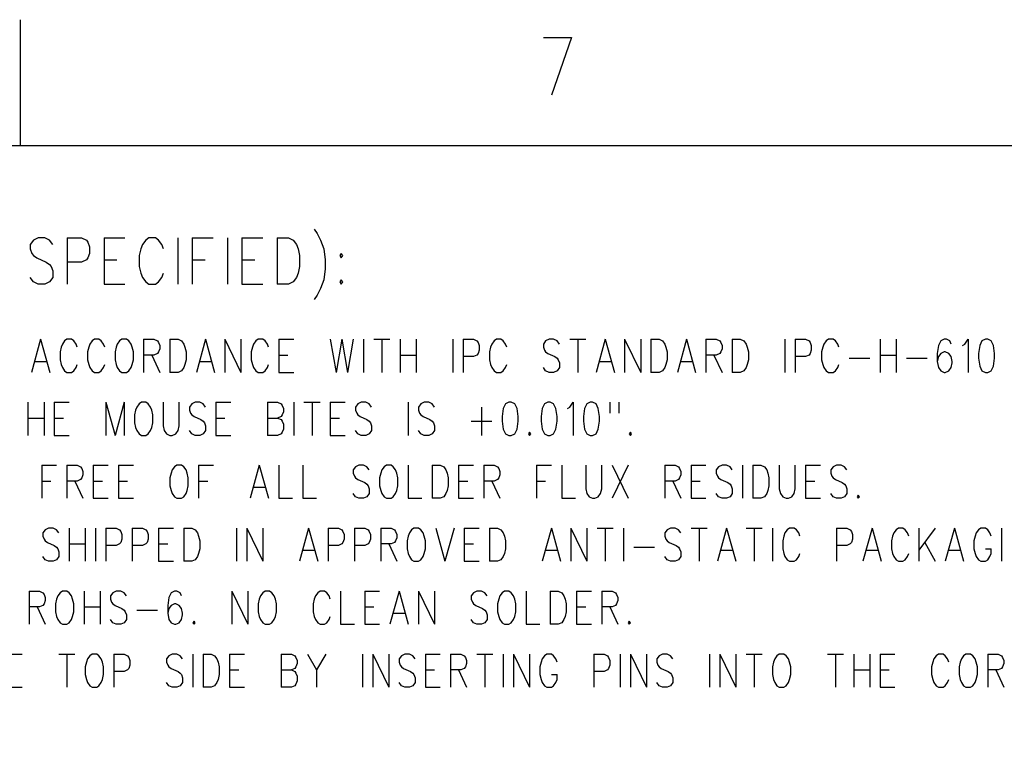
# Model space of a CAD drawing. Extents: x 2 to 38, y 4.3 to 27.6.
# Tile 6 of 25: x 6.5 to 10.6, y 24.5 to 27.6. Entities that reach past the tile are written whole.
import ezdxf

# ---------------------------------------------------------------- set-up
doc = ezdxf.new("R2010")
doc.units = 0
doc.layers.add('assy_t', color=3, linetype='CONTINUOUS')

msp = doc.modelspace()

# ---------------------------------------------------------------- linework, layer by layer
at = {"layer": 'assy_t', "color": 3}
for points in [[(6.50952, 27.07542), (6.50952, 27.60446)], [(8.70503, 27.53006), (8.82286, 27.53006)], [(8.82286, 27.53006), (8.7387, 27.28703)], [(2.54174, 4.85581), (2.54174, 27.07542), (37.45826, 27.07542), (37.45826, 4.85581), (2.54174, 4.85581)], [(7.74209, 26.72493), (7.75555, 26.70641), (7.76902, 26.67864), (7.78249, 26.64161), (7.78922, 26.59532), (7.78922, 26.55828), (7.78249, 26.51199), (7.76902, 26.47496), (7.75555, 26.44718), (7.74209, 26.42867)], [(6.64457, 26.66012), (6.63111, 26.67864), (6.61091, 26.6879), (6.58397, 26.6879), (6.56377, 26.67864), (6.55031, 26.66012), (6.55031, 26.64161), (6.55704, 26.62309), (6.56377, 26.61383), (6.57724, 26.60457), (6.61764, 26.58606), (6.63111, 26.5768), (6.63784, 26.56754), (6.64457, 26.54902), (6.64457, 26.52125), (6.63111, 26.50273), (6.61091, 26.49348), (6.58397, 26.49348), (6.56377, 26.50273), (6.55031, 26.52125)], [(6.70517, 26.6879), (6.70517, 26.49348)], [(6.70517, 26.6879), (6.76577, 26.6879), (6.78597, 26.67864), (6.7927, 26.66938), (6.79944, 26.65086), (6.79944, 26.62309), (6.7927, 26.60457), (6.78597, 26.59532), (6.76577, 26.58606), (6.70517, 26.58606)], [(6.86003, 26.6879), (6.86003, 26.49348)], [(6.86003, 26.6879), (6.94757, 26.6879)], [(7.10916, 26.64161), (7.10243, 26.66012), (7.08896, 26.67864), (7.0755, 26.6879), (7.04856, 26.6879), (7.0351, 26.67864), (7.02163, 26.66012), (7.0149, 26.64161), (7.00817, 26.61383), (7.00817, 26.56754), (7.0149, 26.53977), (7.02163, 26.52125), (7.0351, 26.50273), (7.04856, 26.49348), (7.0755, 26.49348), (7.08896, 26.50273), (7.10243, 26.52125), (7.10916, 26.53977)], [(7.16976, 26.6879), (7.16976, 26.49348)], [(7.23036, 26.6879), (7.23036, 26.49348)], [(7.23036, 26.6879), (7.31789, 26.6879)], [(7.37849, 26.6879), (7.37849, 26.49348)], [(7.43909, 26.6879), (7.43909, 26.49348)], [(7.43909, 26.6879), (7.52662, 26.6879)], [(7.58722, 26.6879), (7.58722, 26.49348)], [(7.58722, 26.6879), (7.63435, 26.6879), (7.65455, 26.67864), (7.66802, 26.66012), (7.67475, 26.64161), (7.68149, 26.61383), (7.68149, 26.56754), (7.67475, 26.53977), (7.66802, 26.52125), (7.65455, 26.50273), (7.63435, 26.49348), (7.58722, 26.49348)], [(6.86003, 26.59532), (6.9139, 26.59532)], [(7.23036, 26.59532), (7.28423, 26.59532)], [(7.43909, 26.59532), (7.49296, 26.59532)], [(7.85655, 26.62309), (7.84982, 26.61383), (7.85655, 26.60457), (7.86328, 26.61383), (7.85655, 26.62309)], [(7.85655, 26.51199), (7.84982, 26.50273), (7.85655, 26.49348), (7.86328, 26.50273), (7.85655, 26.51199)], [(6.86003, 26.49348), (6.94757, 26.49348)], [(7.43909, 26.49348), (7.52662, 26.49348)], [(6.59359, 26.26202), (6.55512, 26.12315)], [(6.59359, 26.26202), (6.63207, 26.12315)], [(6.74749, 26.22896), (6.74268, 26.24218), (6.73307, 26.25541), (6.72345, 26.26202), (6.70421, 26.26202), (6.69459, 26.25541), (6.68497, 26.24218), (6.68016, 26.22896), (6.67535, 26.20912), (6.67535, 26.17605), (6.68016, 26.15621), (6.68497, 26.14299), (6.69459, 26.12976), (6.70421, 26.12315), (6.72345, 26.12315), (6.73307, 26.12976), (6.74268, 26.14299), (6.74749, 26.15621)], [(6.86292, 26.22896), (6.85811, 26.24218), (6.84849, 26.25541), (6.83887, 26.26202), (6.81964, 26.26202), (6.81002, 26.25541), (6.8004, 26.24218), (6.79559, 26.22896), (6.79078, 26.20912), (6.79078, 26.17605), (6.79559, 26.15621), (6.8004, 26.14299), (6.81002, 26.12976), (6.81964, 26.12315), (6.83887, 26.12315), (6.84849, 26.12976), (6.85811, 26.14299), (6.86292, 26.15621)], [(6.93506, 26.26202), (6.92544, 26.25541), (6.91582, 26.24218), (6.91101, 26.22896), (6.90621, 26.20912), (6.90621, 26.17605), (6.91101, 26.15621), (6.91582, 26.14299), (6.92544, 26.12976), (6.93506, 26.12315), (6.9543, 26.12315), (6.96392, 26.12976), (6.97354, 26.14299), (6.97835, 26.15621), (6.98316, 26.17605), (6.98316, 26.20912), (6.97835, 26.22896), (6.97354, 26.24218), (6.96392, 26.25541), (6.9543, 26.26202), (6.93506, 26.26202)], [(7.02644, 26.26202), (7.02644, 26.12315)], [(7.02644, 26.26202), (7.06973, 26.26202), (7.08415, 26.25541), (7.08896, 26.24879), (7.09377, 26.23557), (7.09377, 26.22234), (7.08896, 26.20912), (7.08415, 26.2025), (7.06973, 26.19589), (7.02644, 26.19589)], [(7.13706, 26.26202), (7.13706, 26.12315)], [(7.13706, 26.26202), (7.17072, 26.26202), (7.18515, 26.25541), (7.19477, 26.24218), (7.19958, 26.22896), (7.20439, 26.20912), (7.20439, 26.17605), (7.19958, 26.15621), (7.19477, 26.14299), (7.18515, 26.12976), (7.17072, 26.12315), (7.13706, 26.12315)], [(7.28615, 26.26202), (7.24768, 26.12315)], [(7.28615, 26.26202), (7.32463, 26.12315)], [(7.36791, 26.26202), (7.36791, 26.12315)], [(7.36791, 26.26202), (7.43524, 26.12315)], [(7.43524, 26.26202), (7.43524, 26.12315)], [(7.55067, 26.22896), (7.54586, 26.24218), (7.53624, 26.25541), (7.52662, 26.26202), (7.50739, 26.26202), (7.49777, 26.25541), (7.48815, 26.24218), (7.48334, 26.22896), (7.47853, 26.20912), (7.47853, 26.17605), (7.48334, 26.15621), (7.48815, 26.14299), (7.49777, 26.12976), (7.50739, 26.12315), (7.52662, 26.12315), (7.53624, 26.12976), (7.54586, 26.14299), (7.55067, 26.15621)], [(7.59396, 26.26202), (7.59396, 26.12315)], [(7.59396, 26.26202), (7.65648, 26.26202)], [(7.81038, 26.26202), (7.83443, 26.12315)], [(7.85847, 26.26202), (7.83443, 26.12315)], [(7.85847, 26.26202), (7.88252, 26.12315)], [(7.90657, 26.26202), (7.88252, 26.12315)], [(7.94985, 26.26202), (7.94985, 26.12315)], [(7.99314, 26.26202), (8.06047, 26.26202)], [(8.0268, 26.26202), (8.0268, 26.12315)], [(8.10376, 26.26202), (8.10376, 26.12315)], [(8.17109, 26.26202), (8.17109, 26.12315)], [(8.32499, 26.26202), (8.32499, 26.12315)], [(8.36827, 26.26202), (8.36827, 26.12315)], [(8.36827, 26.26202), (8.41156, 26.26202), (8.42599, 26.25541), (8.4308, 26.24879), (8.43561, 26.23557), (8.43561, 26.21573), (8.4308, 26.2025), (8.42599, 26.19589), (8.41156, 26.18928), (8.36827, 26.18928)], [(8.55103, 26.22896), (8.54622, 26.24218), (8.53661, 26.25541), (8.52699, 26.26202), (8.50775, 26.26202), (8.49813, 26.25541), (8.48851, 26.24218), (8.4837, 26.22896), (8.47889, 26.20912), (8.47889, 26.17605), (8.4837, 26.15621), (8.48851, 26.14299), (8.49813, 26.12976), (8.50775, 26.12315), (8.52699, 26.12315), (8.53661, 26.12976), (8.54622, 26.14299), (8.55103, 26.15621)], [(8.77227, 26.24218), (8.76265, 26.25541), (8.74822, 26.26202), (8.72898, 26.26202), (8.71455, 26.25541), (8.70494, 26.24218), (8.70494, 26.22896), (8.70974, 26.21573)], [(8.81555, 26.26202), (8.88288, 26.26202)], [(8.84922, 26.26202), (8.84922, 26.12315)], [(8.96465, 26.26202), (8.92617, 26.12315)], [(8.96465, 26.26202), (9.00312, 26.12315)], [(9.04641, 26.26202), (9.04641, 26.12315)], [(9.04641, 26.26202), (9.11374, 26.12315)], [(9.11374, 26.26202), (9.11374, 26.12315)], [(9.15702, 26.26202), (9.15702, 26.12315)], [(9.15702, 26.26202), (9.19069, 26.26202), (9.20512, 26.25541), (9.21474, 26.24218), (9.21955, 26.22896), (9.22435, 26.20912), (9.22435, 26.17605), (9.21955, 26.15621), (9.21474, 26.14299), (9.20512, 26.12976), (9.19069, 26.12315), (9.15702, 26.12315)], [(9.30612, 26.26202), (9.26764, 26.12315)], [(9.30612, 26.26202), (9.34459, 26.12315)], [(9.38788, 26.26202), (9.38788, 26.12315)], [(9.38788, 26.26202), (9.43116, 26.26202), (9.44559, 26.25541), (9.4504, 26.24879), (9.45521, 26.23557), (9.45521, 26.22234), (9.4504, 26.20912), (9.44559, 26.2025), (9.43116, 26.19589), (9.38788, 26.19589)], [(9.49849, 26.26202), (9.49849, 26.12315)], [(9.49849, 26.26202), (9.53216, 26.26202), (9.54659, 26.25541), (9.55621, 26.24218), (9.56102, 26.22896), (9.56583, 26.20912), (9.56583, 26.17605), (9.56102, 26.15621), (9.55621, 26.14299), (9.54659, 26.12976), (9.53216, 26.12315), (9.49849, 26.12315)], [(9.71973, 26.26202), (9.71973, 26.12315)], [(9.76301, 26.26202), (9.76301, 26.12315)], [(9.76301, 26.26202), (9.8063, 26.26202), (9.82073, 26.25541), (9.82553, 26.24879), (9.83034, 26.23557), (9.83034, 26.21573), (9.82553, 26.2025), (9.82073, 26.19589), (9.8063, 26.18928), (9.76301, 26.18928)], [(9.94577, 26.22896), (9.94096, 26.24218), (9.93134, 26.25541), (9.92172, 26.26202), (9.90249, 26.26202), (9.89287, 26.25541), (9.88325, 26.24218), (9.87844, 26.22896), (9.87363, 26.20912), (9.87363, 26.17605), (9.87844, 26.15621), (9.88325, 26.14299), (9.89287, 26.12976), (9.90249, 26.12315), (9.92172, 26.12315), (9.93134, 26.12976), (9.94096, 26.14299), (9.94577, 26.15621)], [(10.11891, 26.26202), (10.11891, 26.12315)], [(10.18624, 26.26202), (10.18624, 26.12315)], [(10.4171, 26.24218), (10.41229, 26.25541), (10.39786, 26.26202), (10.38824, 26.26202), (10.37381, 26.25541), (10.36419, 26.23557), (10.35938, 26.2025), (10.35938, 26.16944), (10.36419, 26.14299), (10.37381, 26.12976), (10.38824, 26.12315), (10.39305, 26.12315), (10.40748, 26.12976), (10.4171, 26.14299), (10.42191, 26.16283), (10.42191, 26.16944), (10.4171, 26.18928), (10.40748, 26.2025), (10.39305, 26.20912), (10.38824, 26.20912), (10.37381, 26.2025), (10.36419, 26.18928), (10.35938, 26.16944)], [(10.46519, 26.23557), (10.47481, 26.24218), (10.48924, 26.26202), (10.48924, 26.12315)], [(10.56138, 26.26202), (10.54695, 26.25541), (10.53733, 26.23557), (10.53252, 26.2025), (10.53252, 26.18267), (10.53733, 26.1496), (10.54695, 26.12976), (10.56138, 26.12315), (10.571, 26.12315), (10.58543, 26.12976), (10.59505, 26.1496), (10.59985, 26.18267), (10.59985, 26.2025), (10.59505, 26.23557), (10.58543, 26.25541), (10.571, 26.26202), (10.56138, 26.26202)], [(8.70974, 26.21573), (8.71455, 26.20912), (8.72417, 26.2025), (8.75303, 26.18928), (8.76265, 26.18267), (8.76746, 26.17605), (8.77227, 26.16283), (8.77227, 26.14299), (8.76265, 26.12976), (8.74822, 26.12315), (8.72898, 26.12315), (8.71455, 26.12976), (8.70494, 26.14299)], [(7.06011, 26.19589), (7.09377, 26.12315)], [(7.59396, 26.19589), (7.63243, 26.19589)], [(8.10376, 26.19589), (8.17109, 26.19589)], [(9.42154, 26.19589), (9.45521, 26.12315)], [(9.98906, 26.18267), (10.07563, 26.18267)], [(10.11891, 26.19589), (10.18624, 26.19589)], [(10.22953, 26.18267), (10.3161, 26.18267)], [(6.56954, 26.16944), (6.61764, 26.16944)], [(7.2621, 26.16944), (7.3102, 26.16944)], [(8.9406, 26.16944), (8.98869, 26.16944)], [(9.28207, 26.16944), (9.33016, 26.16944)], [(7.59396, 26.12315), (7.65648, 26.12315)], [(6.54069, 25.9975), (6.54069, 25.85863)], [(6.60802, 25.9975), (6.60802, 25.85863)], [(6.6513, 25.9975), (6.6513, 25.85863)], [(6.6513, 25.9975), (6.71383, 25.9975)], [(6.86773, 25.9975), (6.86773, 25.85863)], [(6.86773, 25.9975), (6.90621, 25.85863)], [(6.94468, 25.9975), (6.90621, 25.85863)], [(6.94468, 25.9975), (6.94468, 25.85863)], [(7.01682, 25.9975), (7.0072, 25.99089), (6.99758, 25.97766), (6.99278, 25.96444), (6.98797, 25.9446), (6.98797, 25.91153), (6.99278, 25.89169), (6.99758, 25.87847), (7.0072, 25.86524), (7.01682, 25.85863), (7.03606, 25.85863), (7.04568, 25.86524), (7.0553, 25.87847), (7.06011, 25.89169), (7.06492, 25.91153), (7.06492, 25.9446), (7.06011, 25.96444), (7.0553, 25.97766), (7.04568, 25.99089), (7.03606, 25.9975), (7.01682, 25.9975)], [(7.1082, 25.9975), (7.1082, 25.89831), (7.11301, 25.87847), (7.12263, 25.86524), (7.13706, 25.85863), (7.14668, 25.85863), (7.16111, 25.86524), (7.17072, 25.87847), (7.17553, 25.89831), (7.17553, 25.9975)], [(7.28615, 25.97766), (7.27653, 25.99089), (7.2621, 25.9975), (7.24287, 25.9975), (7.22844, 25.99089), (7.21882, 25.97766), (7.21882, 25.96444), (7.22363, 25.95121), (7.22844, 25.9446), (7.23806, 25.93798), (7.26691, 25.92476), (7.27653, 25.91815), (7.28134, 25.91153), (7.28615, 25.89831), (7.28615, 25.87847), (7.27653, 25.86524), (7.2621, 25.85863), (7.24287, 25.85863), (7.22844, 25.86524), (7.21882, 25.87847)], [(7.32944, 25.9975), (7.32944, 25.85863)], [(7.32944, 25.9975), (7.39196, 25.9975)], [(7.54586, 25.9975), (7.54586, 25.85863)], [(7.54586, 25.9975), (7.58915, 25.9975), (7.60357, 25.99089), (7.60838, 25.98428), (7.61319, 25.97105), (7.61319, 25.95782), (7.60838, 25.9446), (7.60357, 25.93798), (7.58915, 25.93137)], [(7.65648, 25.9975), (7.65648, 25.85863)], [(7.69976, 25.9975), (7.76709, 25.9975)], [(7.73343, 25.9975), (7.73343, 25.85863)], [(7.81038, 25.9975), (7.81038, 25.85863)], [(7.81038, 25.9975), (7.8729, 25.9975)], [(7.98352, 25.97766), (7.9739, 25.99089), (7.95947, 25.9975), (7.94023, 25.9975), (7.92581, 25.99089), (7.91619, 25.97766), (7.91619, 25.96444), (7.921, 25.95121), (7.92581, 25.9446), (7.93543, 25.93798), (7.96428, 25.92476), (7.9739, 25.91815), (7.97871, 25.91153), (7.98352, 25.89831), (7.98352, 25.87847), (7.9739, 25.86524), (7.95947, 25.85863), (7.94023, 25.85863), (7.92581, 25.86524), (7.91619, 25.87847)], [(8.13742, 25.9975), (8.13742, 25.85863)], [(8.24804, 25.97766), (8.23842, 25.99089), (8.22399, 25.9975), (8.20475, 25.9975), (8.19033, 25.99089), (8.18071, 25.97766), (8.18071, 25.96444), (8.18552, 25.95121), (8.19033, 25.9446), (8.19994, 25.93798), (8.2288, 25.92476), (8.23842, 25.91815), (8.24323, 25.91153), (8.24804, 25.89831), (8.24804, 25.87847), (8.23842, 25.86524), (8.22399, 25.85863), (8.20475, 25.85863), (8.19033, 25.86524), (8.18071, 25.87847)], [(8.44523, 25.97766), (8.44523, 25.85863)], [(8.56065, 25.9975), (8.54622, 25.99089), (8.53661, 25.97105), (8.5318, 25.93798), (8.5318, 25.91815), (8.53661, 25.88508), (8.54622, 25.86524), (8.56065, 25.85863), (8.57027, 25.85863), (8.5847, 25.86524), (8.59432, 25.88508), (8.59913, 25.91815), (8.59913, 25.93798), (8.59432, 25.97105), (8.5847, 25.99089), (8.57027, 25.9975), (8.56065, 25.9975)], [(8.70974, 25.99089), (8.70013, 25.97105), (8.69532, 25.93798), (8.69532, 25.91815), (8.70013, 25.88508), (8.70974, 25.86524)], [(8.72417, 25.9975), (8.70974, 25.99089)], [(8.70974, 25.86524), (8.72417, 25.85863), (8.73379, 25.85863), (8.74822, 25.86524), (8.75784, 25.88508), (8.76265, 25.91815), (8.76265, 25.93798), (8.75784, 25.97105), (8.74822, 25.99089), (8.73379, 25.9975), (8.72417, 25.9975)], [(8.80593, 25.97105), (8.81555, 25.97766), (8.82998, 25.9975), (8.82998, 25.85863)], [(8.90212, 25.9975), (8.88769, 25.99089), (8.87808, 25.97105), (8.87327, 25.93798), (8.87327, 25.91815), (8.87808, 25.88508), (8.88769, 25.86524), (8.90212, 25.85863), (8.91174, 25.85863), (8.92617, 25.86524), (8.93579, 25.88508), (8.9406, 25.91815), (8.9406, 25.93798), (8.93579, 25.97105), (8.92617, 25.99089), (8.91174, 25.9975), (8.90212, 25.9975)], [(8.98388, 25.9975), (8.98388, 25.95121)], [(9.02236, 25.9975), (9.02236, 25.95121)], [(6.54069, 25.93137), (6.60802, 25.93137)], [(6.6513, 25.93137), (6.68978, 25.93137)], [(7.32944, 25.93137), (7.36791, 25.93137)], [(7.54586, 25.93137), (7.58915, 25.93137), (7.60357, 25.92476), (7.60838, 25.91815), (7.61319, 25.90492), (7.61319, 25.88508), (7.60838, 25.87186), (7.60357, 25.86524), (7.58915, 25.85863), (7.54586, 25.85863)], [(7.81038, 25.93137), (7.84886, 25.93137)], [(8.40194, 25.91815), (8.48851, 25.91815)], [(6.6513, 25.85863), (6.71383, 25.85863)], [(7.32944, 25.85863), (7.39196, 25.85863)], [(7.81038, 25.85863), (7.8729, 25.85863)], [(8.64722, 25.87186), (8.64241, 25.86524), (8.64722, 25.85863), (8.65203, 25.86524), (8.64722, 25.87186)], [(9.07045, 25.87186), (9.06564, 25.86524), (9.07045, 25.85863), (9.07526, 25.86524), (9.07045, 25.87186)], [(6.5984, 25.73298), (6.5984, 25.59411)], [(6.5984, 25.73298), (6.66092, 25.73298)], [(6.70421, 25.73298), (6.70421, 25.59411)], [(6.70421, 25.73298), (6.74749, 25.73298), (6.76192, 25.72637), (6.76673, 25.71976), (6.77154, 25.70653), (6.77154, 25.6933), (6.76673, 25.68008), (6.76192, 25.67347), (6.74749, 25.66685), (6.70421, 25.66685)], [(6.81483, 25.73298), (6.81483, 25.59411)], [(6.81483, 25.73298), (6.87735, 25.73298)], [(6.92063, 25.73298), (6.92063, 25.59411)], [(6.92063, 25.73298), (6.98316, 25.73298)], [(7.16591, 25.73298), (7.1563, 25.72637), (7.14668, 25.71314), (7.14187, 25.69992), (7.13706, 25.68008), (7.13706, 25.64701), (7.14187, 25.62717), (7.14668, 25.61395), (7.1563, 25.60072), (7.16591, 25.59411), (7.18515, 25.59411), (7.19477, 25.60072), (7.20439, 25.61395), (7.2092, 25.62717), (7.21401, 25.64701), (7.21401, 25.68008), (7.2092, 25.69992), (7.20439, 25.71314), (7.19477, 25.72637), (7.18515, 25.73298), (7.16591, 25.73298)], [(7.25729, 25.73298), (7.25729, 25.59411)], [(7.25729, 25.73298), (7.31982, 25.73298)], [(7.51219, 25.73298), (7.47372, 25.59411)], [(7.51219, 25.73298), (7.55067, 25.59411)], [(7.59396, 25.73298), (7.59396, 25.59411), (7.65167, 25.59411)], [(7.69495, 25.73298), (7.69495, 25.59411), (7.75267, 25.59411)], [(7.9739, 25.71314), (7.96428, 25.72637), (7.94985, 25.73298), (7.93062, 25.73298), (7.91619, 25.72637), (7.90657, 25.71314), (7.90657, 25.69992), (7.91138, 25.68669), (7.91619, 25.68008), (7.92581, 25.67347), (7.95466, 25.66024), (7.96428, 25.65363), (7.96909, 25.64701), (7.9739, 25.63379), (7.9739, 25.61395), (7.96428, 25.60072), (7.94985, 25.59411), (7.93062, 25.59411), (7.91619, 25.60072), (7.90657, 25.61395)], [(8.04604, 25.73298), (8.03642, 25.72637), (8.0268, 25.71314), (8.022, 25.69992), (8.01719, 25.68008), (8.01719, 25.64701), (8.022, 25.62717), (8.0268, 25.61395), (8.03642, 25.60072), (8.04604, 25.59411), (8.06528, 25.59411), (8.0749, 25.60072), (8.08452, 25.61395), (8.08933, 25.62717), (8.09414, 25.64701), (8.09414, 25.68008), (8.08933, 25.69992), (8.08452, 25.71314), (8.0749, 25.72637), (8.06528, 25.73298), (8.04604, 25.73298)], [(8.13742, 25.73298), (8.13742, 25.59411), (8.19513, 25.59411)], [(8.23842, 25.73298), (8.23842, 25.59411)], [(8.23842, 25.73298), (8.27209, 25.73298), (8.28651, 25.72637), (8.29613, 25.71314), (8.30094, 25.69992), (8.30575, 25.68008), (8.30575, 25.64701), (8.30094, 25.62717), (8.29613, 25.61395), (8.28651, 25.60072), (8.27209, 25.59411), (8.23842, 25.59411)], [(8.34904, 25.73298), (8.34904, 25.59411)], [(8.34904, 25.73298), (8.41156, 25.73298)], [(8.45484, 25.73298), (8.45484, 25.59411)], [(8.45484, 25.73298), (8.49813, 25.73298), (8.51256, 25.72637), (8.51737, 25.71976), (8.52218, 25.70653), (8.52218, 25.6933), (8.51737, 25.68008), (8.51256, 25.67347), (8.49813, 25.66685), (8.45484, 25.66685)], [(8.67608, 25.73298), (8.67608, 25.59411)], [(8.67608, 25.73298), (8.7386, 25.73298)], [(8.78189, 25.73298), (8.78189, 25.59411), (8.8396, 25.59411)], [(8.88288, 25.73298), (8.88288, 25.63379), (8.88769, 25.61395), (8.89731, 25.60072), (8.91174, 25.59411), (8.92136, 25.59411), (8.93579, 25.60072), (8.94541, 25.61395), (8.95022, 25.63379), (8.95022, 25.73298)], [(8.9935, 25.73298), (9.06083, 25.59411)], [(9.06083, 25.73298), (8.9935, 25.59411)], [(9.21474, 25.73298), (9.21474, 25.59411)], [(9.21474, 25.73298), (9.25802, 25.73298), (9.27245, 25.72637), (9.27726, 25.71976), (9.28207, 25.70653), (9.28207, 25.6933), (9.27726, 25.68008), (9.27245, 25.67347), (9.25802, 25.66685), (9.21474, 25.66685)], [(9.32535, 25.73298), (9.32535, 25.59411)], [(9.32535, 25.73298), (9.38788, 25.73298)], [(9.49849, 25.71314), (9.48887, 25.72637), (9.47445, 25.73298), (9.45521, 25.73298), (9.44078, 25.72637), (9.43116, 25.71314), (9.43116, 25.69992), (9.43597, 25.68669), (9.44078, 25.68008), (9.4504, 25.67347), (9.47926, 25.66024), (9.48887, 25.65363), (9.49368, 25.64701), (9.49849, 25.63379), (9.49849, 25.61395), (9.48887, 25.60072), (9.47445, 25.59411), (9.45521, 25.59411), (9.44078, 25.60072), (9.43116, 25.61395)], [(9.54178, 25.73298), (9.54178, 25.59411)], [(9.58506, 25.73298), (9.58506, 25.59411)], [(9.58506, 25.73298), (9.61873, 25.73298), (9.63316, 25.72637), (9.64278, 25.71314), (9.64759, 25.69992), (9.6524, 25.68008), (9.6524, 25.64701), (9.64759, 25.62717), (9.64278, 25.61395), (9.63316, 25.60072), (9.61873, 25.59411), (9.58506, 25.59411)], [(9.69568, 25.73298), (9.69568, 25.63379), (9.70049, 25.61395), (9.71011, 25.60072), (9.72454, 25.59411), (9.73416, 25.59411), (9.74858, 25.60072), (9.7582, 25.61395), (9.76301, 25.63379), (9.76301, 25.73298)], [(9.8063, 25.73298), (9.8063, 25.59411)], [(9.8063, 25.73298), (9.86882, 25.73298)], [(9.97944, 25.71314), (9.96982, 25.72637), (9.95539, 25.73298), (9.93615, 25.73298), (9.92172, 25.72637), (9.9121, 25.71314), (9.9121, 25.69992), (9.91691, 25.68669), (9.92172, 25.68008), (9.93134, 25.67347), (9.9602, 25.66024), (9.96982, 25.65363), (9.97463, 25.64701), (9.97944, 25.63379), (9.97944, 25.61395), (9.96982, 25.60072), (9.95539, 25.59411), (9.93615, 25.59411), (9.92172, 25.60072), (9.9121, 25.61395)], [(6.5984, 25.66685), (6.63688, 25.66685)], [(6.73787, 25.66685), (6.77154, 25.59411)], [(6.81483, 25.66685), (6.8533, 25.66685)], [(6.92063, 25.66685), (6.95911, 25.66685)], [(7.25729, 25.66685), (7.29577, 25.66685)], [(7.48815, 25.6404), (7.53624, 25.6404)], [(8.34904, 25.66685), (8.38751, 25.66685)], [(8.48851, 25.66685), (8.52218, 25.59411)], [(8.67608, 25.66685), (8.71455, 25.66685)], [(9.2484, 25.66685), (9.28207, 25.59411)], [(9.32535, 25.66685), (9.36383, 25.66685)], [(9.8063, 25.66685), (9.84477, 25.66685)], [(10.02753, 25.60734), (10.02272, 25.60072), (10.02753, 25.59411), (10.03234, 25.60072), (10.02753, 25.60734)], [(6.81483, 25.59411), (6.87735, 25.59411)], [(6.92063, 25.59411), (6.98316, 25.59411)], [(8.34904, 25.59411), (8.41156, 25.59411)], [(9.32535, 25.59411), (9.38788, 25.59411)], [(9.8063, 25.59411), (9.86882, 25.59411)], [(6.67054, 25.44862), (6.66092, 25.46185), (6.6465, 25.46846), (6.62726, 25.46846), (6.61283, 25.46185), (6.60321, 25.44862), (6.60321, 25.4354), (6.60802, 25.42217), (6.61283, 25.41556), (6.62245, 25.40895), (6.6513, 25.39572), (6.66092, 25.38911), (6.66573, 25.38249), (6.67054, 25.36927), (6.67054, 25.34943), (6.66092, 25.3362), (6.6465, 25.32959), (6.62726, 25.32959), (6.61283, 25.3362), (6.60321, 25.34943)], [(6.71383, 25.46846), (6.71383, 25.32959)], [(6.78116, 25.46846), (6.78116, 25.32959)], [(6.82444, 25.46846), (6.82444, 25.32959)], [(6.86773, 25.46846), (6.86773, 25.32959)], [(6.86773, 25.46846), (6.91101, 25.46846), (6.92544, 25.46185), (6.93025, 25.45524), (6.93506, 25.44201), (6.93506, 25.42217), (6.93025, 25.40895), (6.92544, 25.40233), (6.91101, 25.39572), (6.86773, 25.39572)], [(6.97835, 25.46846), (6.97835, 25.32959)], [(6.97835, 25.46846), (7.02163, 25.46846), (7.03606, 25.46185), (7.04087, 25.45524), (7.04568, 25.44201), (7.04568, 25.42217), (7.04087, 25.40895), (7.03606, 25.40233), (7.02163, 25.39572), (6.97835, 25.39572)], [(7.08896, 25.46846), (7.08896, 25.32959)], [(7.08896, 25.46846), (7.15149, 25.46846)], [(7.19477, 25.46846), (7.19477, 25.32959)], [(7.19477, 25.46846), (7.22844, 25.46846), (7.24287, 25.46185), (7.25248, 25.44862), (7.25729, 25.4354), (7.2621, 25.41556), (7.2621, 25.38249), (7.25729, 25.36266), (7.25248, 25.34943), (7.24287, 25.3362), (7.22844, 25.32959), (7.19477, 25.32959)], [(7.41601, 25.46846), (7.41601, 25.32959)], [(7.45929, 25.46846), (7.45929, 25.32959)], [(7.45929, 25.46846), (7.52662, 25.32959)], [(7.52662, 25.46846), (7.52662, 25.32959)], [(7.719, 25.46846), (7.68052, 25.32959)], [(7.719, 25.46846), (7.75748, 25.32959)], [(7.80076, 25.46846), (7.80076, 25.32959)], [(7.80076, 25.46846), (7.84405, 25.46846), (7.85847, 25.46185), (7.86328, 25.45524), (7.86809, 25.44201), (7.86809, 25.42217), (7.86328, 25.40895), (7.85847, 25.40233), (7.84405, 25.39572), (7.80076, 25.39572)], [(7.91138, 25.46846), (7.91138, 25.32959)], [(7.91138, 25.46846), (7.95466, 25.46846), (7.96909, 25.46185), (7.9739, 25.45524), (7.97871, 25.44201), (7.97871, 25.42217), (7.9739, 25.40895), (7.96909, 25.40233), (7.95466, 25.39572), (7.91138, 25.39572)], [(8.022, 25.46846), (8.022, 25.32959)], [(8.022, 25.46846), (8.06528, 25.46846), (8.07971, 25.46185), (8.08452, 25.45524), (8.08933, 25.44201), (8.08933, 25.42879), (8.08452, 25.41556), (8.07971, 25.40895), (8.06528, 25.40233), (8.022, 25.40233)], [(8.16147, 25.46846), (8.15185, 25.46185), (8.14223, 25.44862), (8.13742, 25.4354), (8.13261, 25.41556), (8.13261, 25.38249), (8.13742, 25.36266), (8.14223, 25.34943), (8.15185, 25.3362), (8.16147, 25.32959), (8.18071, 25.32959), (8.19033, 25.3362), (8.19994, 25.34943), (8.20475, 25.36266), (8.20956, 25.38249), (8.20956, 25.41556), (8.20475, 25.4354), (8.19994, 25.44862), (8.19033, 25.46185), (8.18071, 25.46846), (8.16147, 25.46846)], [(8.25285, 25.46846), (8.29132, 25.32959)], [(8.3298, 25.46846), (8.29132, 25.32959)], [(8.37308, 25.46846), (8.37308, 25.32959)], [(8.37308, 25.46846), (8.43561, 25.46846)], [(8.47889, 25.46846), (8.47889, 25.32959)], [(8.47889, 25.46846), (8.51256, 25.46846), (8.52699, 25.46185), (8.53661, 25.44862), (8.54141, 25.4354), (8.54622, 25.41556), (8.54622, 25.38249), (8.54141, 25.36266), (8.53661, 25.34943), (8.52699, 25.3362), (8.51256, 25.32959), (8.47889, 25.32959)], [(8.7386, 25.46846), (8.70013, 25.32959)], [(8.7386, 25.46846), (8.77708, 25.32959)], [(8.82036, 25.46846), (8.82036, 25.32959)], [(8.82036, 25.46846), (8.88769, 25.32959)], [(8.88769, 25.46846), (8.88769, 25.32959)], [(8.93098, 25.46846), (8.99831, 25.46846)], [(8.96465, 25.46846), (8.96465, 25.32959)], [(9.0416, 25.46846), (9.0416, 25.32959)], [(9.28207, 25.44862), (9.27245, 25.46185), (9.25802, 25.46846), (9.23878, 25.46846), (9.22435, 25.46185), (9.21474, 25.44862), (9.21474, 25.4354), (9.21955, 25.42217), (9.22435, 25.41556), (9.23397, 25.40895), (9.26283, 25.39572), (9.27245, 25.38911), (9.27726, 25.38249), (9.28207, 25.36927), (9.28207, 25.34943), (9.27245, 25.3362), (9.25802, 25.32959), (9.23878, 25.32959), (9.22435, 25.3362), (9.21474, 25.34943)], [(9.32535, 25.46846), (9.39269, 25.46846)], [(9.35902, 25.46846), (9.35902, 25.32959)], [(9.47445, 25.46846), (9.43597, 25.32959)], [(9.47445, 25.46846), (9.51292, 25.32959)], [(9.55621, 25.46846), (9.62354, 25.46846)], [(9.58987, 25.46846), (9.58987, 25.32959)], [(9.66682, 25.46846), (9.66682, 25.32959)], [(9.73897, 25.46846), (9.72935, 25.46185), (9.71973, 25.44862), (9.71492, 25.4354), (9.71011, 25.41556), (9.71011, 25.38249), (9.71492, 25.36266), (9.71973, 25.34943), (9.72935, 25.3362), (9.73897, 25.32959)], [(9.78225, 25.4354), (9.77744, 25.44862), (9.76782, 25.46185), (9.7582, 25.46846), (9.73897, 25.46846)], [(9.93615, 25.46846), (9.93615, 25.32959)], [(9.93615, 25.46846), (9.97944, 25.46846), (9.99387, 25.46185), (9.99867, 25.45524), (10.00348, 25.44201), (10.00348, 25.42217), (9.99867, 25.40895), (9.99387, 25.40233), (9.97944, 25.39572), (9.93615, 25.39572)], [(10.08524, 25.46846), (10.04677, 25.32959)], [(10.08524, 25.46846), (10.12372, 25.32959)], [(10.23915, 25.4354), (10.23434, 25.44862), (10.22472, 25.46185), (10.2151, 25.46846), (10.19586, 25.46846), (10.18624, 25.46185), (10.17662, 25.44862), (10.17181, 25.4354), (10.16701, 25.41556), (10.16701, 25.38249), (10.17181, 25.36266), (10.17662, 25.34943), (10.18624, 25.3362), (10.19586, 25.32959), (10.2151, 25.32959), (10.22472, 25.3362), (10.23434, 25.34943), (10.23915, 25.36266)], [(10.28243, 25.46846), (10.28243, 25.32959)], [(10.34976, 25.46846), (10.28243, 25.37588)], [(10.43152, 25.46846), (10.39305, 25.32959)], [(10.43152, 25.46846), (10.47, 25.32959)], [(10.58543, 25.4354), (10.58062, 25.44862), (10.571, 25.46185), (10.56138, 25.46846), (10.54214, 25.46846), (10.53252, 25.46185), (10.5229, 25.44862), (10.51809, 25.4354), (10.51328, 25.41556), (10.51328, 25.38249), (10.51809, 25.36266), (10.5229, 25.34943), (10.53252, 25.3362), (10.54214, 25.32959), (10.56138, 25.32959), (10.571, 25.3362), (10.58062, 25.34943), (10.58543, 25.36266), (10.58543, 25.38249)], [(10.62871, 25.46846), (10.62871, 25.32959)], [(6.71383, 25.40233), (6.78116, 25.40233)], [(7.08896, 25.40233), (7.12744, 25.40233)], [(8.05566, 25.40233), (8.08933, 25.32959)], [(8.37308, 25.40233), (8.41156, 25.40233)], [(9.08488, 25.38911), (9.17145, 25.38911)], [(10.30648, 25.40895), (10.34976, 25.32959)], [(7.69495, 25.37588), (7.74305, 25.37588)], [(8.71455, 25.37588), (8.76265, 25.37588)], [(9.4504, 25.37588), (9.49849, 25.37588)], [(9.73897, 25.32959), (9.7582, 25.32959), (9.76782, 25.3362), (9.77744, 25.34943), (9.78225, 25.36266)], [(10.0612, 25.37588), (10.10929, 25.37588)], [(10.40748, 25.37588), (10.45557, 25.37588)], [(10.56138, 25.38249), (10.58543, 25.38249)], [(7.08896, 25.32959), (7.15149, 25.32959)], [(8.37308, 25.32959), (8.43561, 25.32959)], [(6.5455, 25.20394), (6.5455, 25.06507)], [(6.5455, 25.20394), (6.58878, 25.20394), (6.60321, 25.19733), (6.60802, 25.19072), (6.61283, 25.17749), (6.61283, 25.16427), (6.60802, 25.15104), (6.60321, 25.14443), (6.58878, 25.13781), (6.5455, 25.13781)], [(6.68497, 25.20394), (6.67535, 25.19733), (6.66573, 25.18411), (6.66092, 25.17088), (6.65611, 25.15104), (6.65611, 25.11798), (6.66092, 25.09814), (6.66573, 25.08491), (6.67535, 25.07168), (6.68497, 25.06507), (6.70421, 25.06507), (6.71383, 25.07168), (6.72345, 25.08491), (6.72826, 25.09814), (6.73307, 25.11798), (6.73307, 25.15104), (6.72826, 25.17088), (6.72345, 25.18411), (6.71383, 25.19733), (6.70421, 25.20394), (6.68497, 25.20394)], [(6.77635, 25.20394), (6.77635, 25.06507)], [(6.84368, 25.20394), (6.84368, 25.06507)], [(6.9543, 25.18411), (6.94468, 25.19733), (6.93025, 25.20394), (6.91101, 25.20394), (6.89659, 25.19733), (6.88697, 25.18411), (6.88697, 25.17088), (6.89178, 25.15765), (6.89659, 25.15104), (6.90621, 25.14443), (6.93506, 25.1312), (6.94468, 25.12459), (6.94949, 25.11798), (6.9543, 25.10475), (6.9543, 25.08491), (6.94468, 25.07168), (6.93025, 25.06507), (6.91101, 25.06507), (6.89659, 25.07168), (6.88697, 25.08491)], [(7.18515, 25.18411), (7.18034, 25.19733), (7.16591, 25.20394), (7.1563, 25.20394), (7.14187, 25.19733), (7.13225, 25.17749), (7.12744, 25.14443), (7.12744, 25.11136), (7.13225, 25.08491), (7.14187, 25.07168), (7.1563, 25.06507), (7.16111, 25.06507), (7.17553, 25.07168), (7.18515, 25.08491), (7.18996, 25.10475), (7.18996, 25.11136), (7.18515, 25.1312), (7.17553, 25.14443), (7.16111, 25.15104), (7.1563, 25.15104), (7.14187, 25.14443), (7.13225, 25.1312), (7.12744, 25.11136)], [(7.39677, 25.20394), (7.39677, 25.06507)], [(7.39677, 25.20394), (7.4641, 25.06507)], [(7.4641, 25.20394), (7.4641, 25.06507)], [(7.53624, 25.20394), (7.52662, 25.19733), (7.517, 25.18411), (7.51219, 25.17088), (7.50739, 25.15104), (7.50739, 25.11798), (7.51219, 25.09814), (7.517, 25.08491), (7.52662, 25.07168), (7.53624, 25.06507), (7.55548, 25.06507), (7.5651, 25.07168), (7.57472, 25.08491), (7.57953, 25.09814), (7.58434, 25.11798), (7.58434, 25.15104), (7.57953, 25.17088), (7.57472, 25.18411), (7.5651, 25.19733), (7.55548, 25.20394), (7.53624, 25.20394)], [(7.81038, 25.17088), (7.80557, 25.18411), (7.79595, 25.19733), (7.78633, 25.20394), (7.76709, 25.20394), (7.75748, 25.19733), (7.74786, 25.18411), (7.74305, 25.17088), (7.73824, 25.15104), (7.73824, 25.11798), (7.74305, 25.09814), (7.74786, 25.08491), (7.75748, 25.07168), (7.76709, 25.06507), (7.78633, 25.06507), (7.79595, 25.07168), (7.80557, 25.08491), (7.81038, 25.09814)], [(7.85366, 25.20394), (7.85366, 25.06507), (7.91138, 25.06507)], [(7.95466, 25.20394), (7.95466, 25.06507)], [(7.95466, 25.20394), (8.01719, 25.20394)], [(8.09895, 25.20394), (8.06047, 25.06507)], [(8.09895, 25.20394), (8.13742, 25.06507)], [(8.18071, 25.20394), (8.18071, 25.06507)], [(8.18071, 25.20394), (8.24804, 25.06507)], [(8.24804, 25.20394), (8.24804, 25.06507)], [(8.46927, 25.18411), (8.45965, 25.19733), (8.44523, 25.20394), (8.42599, 25.20394), (8.41156, 25.19733), (8.40194, 25.18411), (8.40194, 25.17088), (8.40675, 25.15765), (8.41156, 25.15104), (8.42118, 25.14443), (8.45004, 25.1312), (8.45965, 25.12459), (8.46446, 25.11798), (8.46927, 25.10475), (8.46927, 25.08491), (8.45965, 25.07168), (8.44523, 25.06507), (8.42599, 25.06507), (8.41156, 25.07168), (8.40194, 25.08491)], [(8.54141, 25.20394), (8.5318, 25.19733), (8.52218, 25.18411), (8.51737, 25.17088), (8.51256, 25.15104), (8.51256, 25.11798), (8.51737, 25.09814), (8.52218, 25.08491), (8.5318, 25.07168), (8.54141, 25.06507), (8.56065, 25.06507), (8.57027, 25.07168), (8.57989, 25.08491), (8.5847, 25.09814), (8.58951, 25.11798), (8.58951, 25.15104), (8.5847, 25.17088), (8.57989, 25.18411), (8.57027, 25.19733), (8.56065, 25.20394), (8.54141, 25.20394)], [(8.63279, 25.20394), (8.63279, 25.06507), (8.69051, 25.06507)], [(8.73379, 25.20394), (8.73379, 25.06507)], [(8.73379, 25.20394), (8.76746, 25.20394), (8.78189, 25.19733), (8.79151, 25.18411), (8.79631, 25.17088), (8.80112, 25.15104), (8.80112, 25.11798), (8.79631, 25.09814), (8.79151, 25.08491), (8.78189, 25.07168), (8.76746, 25.06507), (8.73379, 25.06507)], [(8.84441, 25.20394), (8.84441, 25.06507)], [(8.84441, 25.20394), (8.90693, 25.20394)], [(8.95022, 25.20394), (8.95022, 25.06507)], [(8.95022, 25.20394), (8.9935, 25.20394), (9.00793, 25.19733), (9.01274, 25.19072), (9.01755, 25.17749), (9.01755, 25.16427), (9.01274, 25.15104), (9.00793, 25.14443), (8.9935, 25.13781), (8.95022, 25.13781)], [(6.57916, 25.13781), (6.61283, 25.06507)], [(6.77635, 25.13781), (6.84368, 25.13781)], [(6.99758, 25.12459), (7.08415, 25.12459)], [(7.95466, 25.13781), (7.99314, 25.13781)], [(8.0749, 25.11136), (8.12299, 25.11136)], [(8.84441, 25.13781), (8.88288, 25.13781)], [(8.98388, 25.13781), (9.01755, 25.06507)], [(7.23806, 25.0783), (7.23325, 25.07168), (7.23806, 25.06507), (7.24287, 25.07168), (7.23806, 25.0783)], [(7.95466, 25.06507), (8.01719, 25.06507)], [(8.84441, 25.06507), (8.90693, 25.06507)], [(9.06564, 25.0783), (9.06083, 25.07168), (9.06564, 25.06507), (9.07045, 25.07168), (9.06564, 25.0783)], [(6.45412, 24.93943), (6.51664, 24.93943)], [(6.67054, 24.93943), (6.73787, 24.93943)], [(6.70421, 24.93943), (6.70421, 24.80055)], [(6.81002, 24.93943), (6.8004, 24.93281), (6.79078, 24.91959), (6.78597, 24.90636), (6.78116, 24.88652), (6.78116, 24.85346), (6.78597, 24.83362), (6.79078, 24.82039), (6.8004, 24.80717), (6.81002, 24.80055), (6.82925, 24.80055), (6.83887, 24.80717), (6.84849, 24.82039), (6.8533, 24.83362), (6.85811, 24.85346), (6.85811, 24.88652), (6.8533, 24.90636), (6.84849, 24.91959), (6.83887, 24.93281), (6.82925, 24.93943), (6.81002, 24.93943)], [(6.9014, 24.93943), (6.9014, 24.80055)], [(6.9014, 24.93943), (6.94468, 24.93943), (6.95911, 24.93281), (6.96392, 24.9262), (6.96873, 24.91297), (6.96873, 24.89313), (6.96392, 24.87991), (6.95911, 24.8733), (6.94468, 24.86668), (6.9014, 24.86668)], [(7.18996, 24.91959), (7.18034, 24.93281), (7.16591, 24.93943), (7.14668, 24.93943), (7.13225, 24.93281), (7.12263, 24.91959), (7.12263, 24.90636), (7.12744, 24.89313), (7.13225, 24.88652), (7.14187, 24.87991), (7.17072, 24.86668), (7.18034, 24.86007), (7.18515, 24.85346), (7.18996, 24.84023), (7.18996, 24.82039), (7.18034, 24.80717), (7.16591, 24.80055), (7.14668, 24.80055), (7.13225, 24.80717), (7.12263, 24.82039)], [(7.23325, 24.93943), (7.23325, 24.80055)], [(7.27653, 24.93943), (7.27653, 24.80055)], [(7.27653, 24.93943), (7.3102, 24.93943), (7.32463, 24.93281), (7.33425, 24.91959), (7.33905, 24.90636), (7.34386, 24.88652), (7.34386, 24.85346), (7.33905, 24.83362), (7.33425, 24.82039), (7.32463, 24.80717), (7.3102, 24.80055), (7.27653, 24.80055)], [(7.38715, 24.93943), (7.38715, 24.80055)], [(7.38715, 24.93943), (7.44967, 24.93943)], [(7.60357, 24.93943), (7.60357, 24.80055)], [(7.60357, 24.93943), (7.64686, 24.93943), (7.66129, 24.93281), (7.6661, 24.9262), (7.67091, 24.91297), (7.67091, 24.89975), (7.6661, 24.88652), (7.66129, 24.87991), (7.64686, 24.8733)], [(7.71419, 24.93943), (7.75267, 24.8733), (7.75267, 24.80055)], [(7.79114, 24.93943), (7.75267, 24.8733)], [(7.94504, 24.93943), (7.94504, 24.80055)], [(7.98833, 24.93943), (7.98833, 24.80055)], [(7.98833, 24.93943), (8.05566, 24.80055)], [(8.05566, 24.93943), (8.05566, 24.80055)], [(8.16628, 24.91959), (8.15666, 24.93281), (8.14223, 24.93943), (8.12299, 24.93943), (8.10857, 24.93281), (8.09895, 24.91959), (8.09895, 24.90636), (8.10376, 24.89313), (8.10857, 24.88652), (8.11818, 24.87991), (8.14704, 24.86668), (8.15666, 24.86007), (8.16147, 24.85346), (8.16628, 24.84023), (8.16628, 24.82039), (8.15666, 24.80717), (8.14223, 24.80055), (8.12299, 24.80055), (8.10857, 24.80717), (8.09895, 24.82039)], [(8.20956, 24.93943), (8.20956, 24.80055)], [(8.20956, 24.93943), (8.27209, 24.93943)], [(8.31537, 24.93943), (8.31537, 24.80055)], [(8.31537, 24.93943), (8.35866, 24.93943), (8.37308, 24.93281), (8.37789, 24.9262), (8.3827, 24.91297), (8.3827, 24.89975), (8.37789, 24.88652), (8.37308, 24.87991), (8.35866, 24.8733), (8.31537, 24.8733)], [(8.42599, 24.93943), (8.49332, 24.93943)], [(8.45965, 24.93943), (8.45965, 24.80055)], [(8.53661, 24.93943), (8.53661, 24.80055)], [(8.57989, 24.93943), (8.57989, 24.80055)], [(8.57989, 24.93943), (8.64722, 24.80055)], [(8.64722, 24.93943), (8.64722, 24.80055)], [(8.76265, 24.90636), (8.75784, 24.91959), (8.74822, 24.93281), (8.7386, 24.93943), (8.71936, 24.93943), (8.70974, 24.93281)], [(8.91655, 24.93943), (8.91655, 24.80055)], [(8.91655, 24.93943), (8.95984, 24.93943), (8.97426, 24.93281), (8.97907, 24.9262), (8.98388, 24.91297), (8.98388, 24.89313), (8.97907, 24.87991), (8.97426, 24.8733), (8.95984, 24.86668), (8.91655, 24.86668)], [(9.02717, 24.93943), (9.02717, 24.80055)], [(9.07045, 24.93943), (9.07045, 24.80055)], [(9.07045, 24.93943), (9.13779, 24.80055)], [(9.13779, 24.93943), (9.13779, 24.80055)], [(9.2484, 24.91959), (9.23878, 24.93281), (9.22435, 24.93943), (9.20512, 24.93943), (9.19069, 24.93281), (9.18107, 24.91959), (9.18107, 24.90636), (9.18588, 24.89313), (9.19069, 24.88652), (9.20031, 24.87991), (9.22916, 24.86668), (9.23878, 24.86007), (9.24359, 24.85346), (9.2484, 24.84023), (9.2484, 24.82039), (9.23878, 24.80717), (9.22435, 24.80055), (9.20512, 24.80055), (9.19069, 24.80717), (9.18107, 24.82039)], [(9.4023, 24.93943), (9.4023, 24.80055)], [(9.44559, 24.93943), (9.44559, 24.80055)], [(9.44559, 24.93943), (9.51292, 24.80055)], [(9.51292, 24.93943), (9.51292, 24.80055)], [(9.55621, 24.93943), (9.62354, 24.93943)], [(9.58987, 24.93943), (9.58987, 24.80055)], [(9.69568, 24.93943), (9.68606, 24.93281), (9.67644, 24.91959), (9.67163, 24.90636), (9.66682, 24.88652), (9.66682, 24.85346), (9.67163, 24.83362), (9.67644, 24.82039), (9.68606, 24.80717), (9.69568, 24.80055), (9.71492, 24.80055), (9.72454, 24.80717), (9.73416, 24.82039), (9.73897, 24.83362)], [(9.73897, 24.90636), (9.73416, 24.91959), (9.72454, 24.93281), (9.71492, 24.93943), (9.69568, 24.93943)], [(9.89768, 24.93943), (9.96501, 24.93943)], [(9.93134, 24.93943), (9.93134, 24.80055)], [(10.00829, 24.93943), (10.00829, 24.80055)], [(10.07563, 24.93943), (10.07563, 24.80055)], [(10.11891, 24.93943), (10.11891, 24.80055)], [(10.11891, 24.93943), (10.18143, 24.93943)], [(10.40748, 24.90636), (10.40267, 24.91959), (10.39305, 24.93281), (10.38343, 24.93943), (10.36419, 24.93943), (10.35457, 24.93281), (10.34495, 24.91959), (10.34014, 24.90636), (10.33534, 24.88652), (10.33534, 24.85346), (10.34014, 24.83362), (10.34495, 24.82039), (10.35457, 24.80717), (10.36419, 24.80055), (10.38343, 24.80055), (10.39305, 24.80717), (10.40267, 24.82039), (10.40748, 24.83362)], [(10.47962, 24.93943), (10.47, 24.93281), (10.46038, 24.91959), (10.45557, 24.90636), (10.45076, 24.88652), (10.45076, 24.85346), (10.45557, 24.83362), (10.46038, 24.82039), (10.47, 24.80717), (10.47962, 24.80055), (10.49886, 24.80055), (10.50848, 24.80717), (10.51809, 24.82039), (10.5229, 24.83362), (10.52771, 24.85346), (10.52771, 24.88652), (10.5229, 24.90636), (10.51809, 24.91959), (10.50848, 24.93281), (10.49886, 24.93943), (10.47962, 24.93943)], [(10.571, 24.93943), (10.571, 24.80055)], [(10.571, 24.93943), (10.61428, 24.93943), (10.62871, 24.93281), (10.63352, 24.9262), (10.63833, 24.91297), (10.63833, 24.89975), (10.63352, 24.88652), (10.62871, 24.87991), (10.61428, 24.8733), (10.571, 24.8733)], [(8.70974, 24.93281), (8.70013, 24.91959), (8.69532, 24.90636), (8.69051, 24.88652), (8.69051, 24.85346), (8.69532, 24.83362), (8.70013, 24.82039), (8.70974, 24.80717)], [(9.73897, 24.83362), (9.74377, 24.85346), (9.74377, 24.88652), (9.73897, 24.90636)], [(7.38715, 24.8733), (7.42562, 24.8733)], [(7.60357, 24.8733), (7.64686, 24.8733), (7.66129, 24.86668), (7.6661, 24.86007), (7.67091, 24.84684), (7.67091, 24.827), (7.6661, 24.81378), (7.66129, 24.80717), (7.64686, 24.80055), (7.60357, 24.80055)], [(8.20956, 24.8733), (8.24804, 24.8733)], [(8.34904, 24.8733), (8.3827, 24.80055)], [(8.70974, 24.80717), (8.71936, 24.80055), (8.7386, 24.80055), (8.74822, 24.80717), (8.75784, 24.82039), (8.76265, 24.83362), (8.76265, 24.85346)], [(8.7386, 24.85346), (8.76265, 24.85346)], [(10.00829, 24.8733), (10.07563, 24.8733)], [(10.11891, 24.8733), (10.15739, 24.8733)], [(10.60466, 24.8733), (10.63833, 24.80055)], [(6.45412, 24.80055), (6.51664, 24.80055)], [(7.38715, 24.80055), (7.44967, 24.80055)], [(8.20956, 24.80055), (8.27209, 24.80055)], [(10.11891, 24.80055), (10.18143, 24.80055)]]:
    msp.add_lwpolyline(points, dxfattribs=at)

doc.saveas('drawing.dxf')
